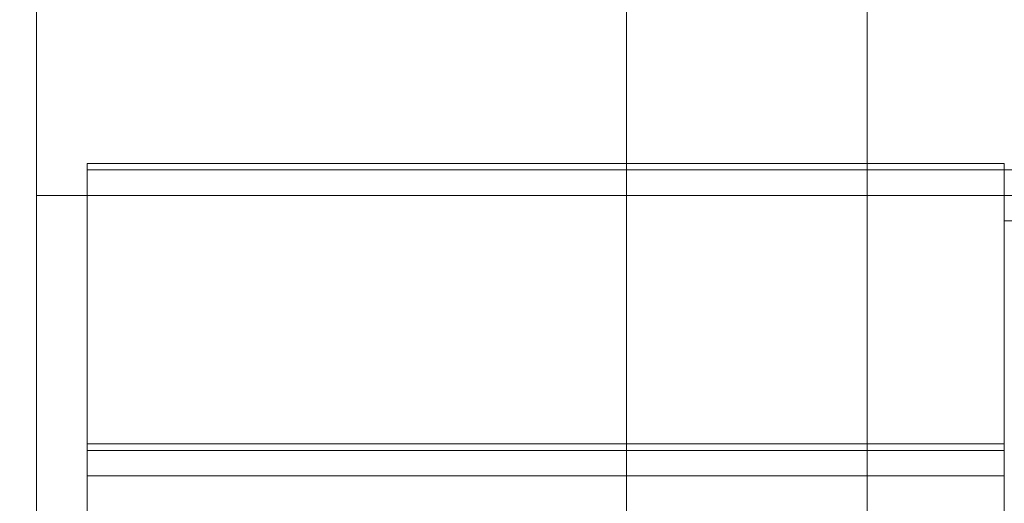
# Model space of a CAD drawing. Header units: inches. Extents: x -774 to 289, y -440 to 407.
# Tile 116 of 256: x -153 to -115, y 162 to 181. Entities that reach past the tile are written whole.
import ezdxf

# ---------------------------------------------------------------- set-up
doc = ezdxf.new("R2010")
doc.units = ezdxf.units.IN
doc.header["$MEASUREMENT"] = 0
for name, color, linetype, lineweight in [('A-FLOR', 192, 'Continuous', 13), ('A-FLOR-HRAL', 11, 'Continuous', 9), ('A-ROOF', 132, 'Continuous', 13), ('A-WALL', 113, 'Continuous', 13), ('S-STRS', 31, 'Continuous', 9)]:
    doc.layers.add(name, color=color, linetype=linetype, lineweight=lineweight)

# ---------------------------------------------------------------- blocks, each defined once
blk = doc.blocks.new('Assembled Stair - ___-313828-_3D_')
at = {"layer": 'S-STRS'}
mesh = blk.add_polyface(dxfattribs=at)
corners = [(-114.555, -13.356, 8.351), (-112.555, -13.356, 8.351), (-112.555, 173.644, 121.684), (-114.555, 173.644, 121.684)]
mesh.append_faces([[corners[k] for k in face] for face in [(0, 1, 2, 3)]])
mesh = blk.add_polyface(dxfattribs=at)
corners = [(-114.555, -13.356), (-114.555, -13.356, 8.351), (-114.555, 173.644, 121.684), (-114.555, 173.644, 107.652), (-114.555, -3.983)]
mesh.append_faces([[corners[k] for k in face] for face in [(3, 1, 2)]], dxfattribs={"vtx0": -1})
mesh.append_faces([[corners[k] for k in face] for face in [(4, 0, 1, 3)]], dxfattribs={"vtx2": -1})
mesh = blk.add_polyface(dxfattribs=at)
corners = [(-112.555, 173.644, 121.684), (-112.555, 173.644, 107.652), (-114.555, 173.644, 107.652), (-114.555, 173.644, 121.684)]
mesh.append_faces([[corners[k] for k in face] for face in [(0, 1, 2, 3)]])
mesh = blk.add_polyface(dxfattribs=at)
corners = [(-114.555, -3.983), (-114.555, 173.644, 107.652), (-112.555, 173.644, 107.652), (-112.555, -3.983)]
mesh.append_faces([[corners[k] for k in face] for face in [(3, 0, 1, 2)]])
blk = doc.blocks.new('Assembled Stair - ___-313827-_3D_')
at = {"layer": 'S-STRS'}
mesh = blk.add_polyface(dxfattribs=at)
corners = [(-152.555, -13.356, 8.351), (-150.555, -13.356, 8.351), (-150.555, 173.644, 121.684), (-152.555, 173.644, 121.684)]
mesh.append_faces([[corners[k] for k in face] for face in [(0, 1, 2, 3)]])
mesh = blk.add_polyface(dxfattribs=at)
corners = [(-152.555, -13.356), (-152.555, -13.356, 8.351), (-152.555, 173.644, 121.684), (-152.555, 173.644, 107.652), (-152.555, -3.983)]
mesh.append_faces([[corners[k] for k in face] for face in [(3, 1, 2)]], dxfattribs={"vtx0": -1})
mesh.append_faces([[corners[k] for k in face] for face in [(4, 0, 1, 3)]], dxfattribs={"vtx2": -1})
mesh = blk.add_polyface(dxfattribs=at)
corners = [(-150.555, 173.644, 121.684), (-150.555, 173.644, 107.652), (-152.555, 173.644, 107.652), (-152.555, 173.644, 121.684)]
mesh.append_faces([[corners[k] for k in face] for face in [(0, 1, 2, 3)]])
mesh = blk.add_polyface(dxfattribs=at)
corners = [(-152.555, -3.983), (-152.555, 173.644, 107.652), (-150.555, 173.644, 107.652), (-150.555, -3.983)]
mesh.append_faces([[corners[k] for k in face] for face in [(3, 0, 1, 2)]])
mesh = blk.add_polyface(dxfattribs=at)
corners = [(-150.555, -13.356, 8.351), (-150.555, -13.356), (-150.555, -3.983), (-150.555, 173.644, 107.652), (-150.555, 173.644, 121.684)]
mesh.append_faces([[corners[k] for k in face] for face in [(0, 1, 2), (3, 4, 0, 2)]], dxfattribs={"vtx2": -1})
blk = doc.blocks.new('Assembled Stair - Run_Internal_-313826-_3D_')
at = {"layer": 'S-STRS'}
mesh = blk.add_polyface(dxfattribs=at)
corners = [(-150.555, 174.644, 118), (-150.555, 174.894, 118), (-150.555, 174.894, 111.333), (-150.555, 174.644, 111.333)]
mesh.append_faces([[corners[k] for k in face] for face in [(0, 1, 2, 3)]])
mesh = blk.add_polyface(dxfattribs=at)
corners = [(-114.555, 174.894, 111.333), (-114.555, 174.644, 111.333), (-150.555, 174.644, 111.333), (-150.555, 174.894, 111.333)]
mesh.append_faces([[corners[k] for k in face] for face in [(0, 1, 2, 3)]])
mesh = blk.add_polyface(dxfattribs=at)
corners = [(-114.555, 174.894, 118), (-114.555, 174.894, 111.333), (-150.555, 174.894, 111.333), (-150.555, 174.894, 118)]
mesh.append_faces([[corners[k] for k in face] for face in [(3, 0, 1, 2)]])
mesh = blk.add_polyface(dxfattribs=at)
corners = [(-114.555, 174.644, 118), (-114.555, 174.894, 118), (-150.555, 174.894, 118), (-150.555, 174.644, 118)]
mesh.append_faces([[corners[k] for k in face] for face in [(0, 1, 2, 3)]])
mesh = blk.add_polyface(dxfattribs=at)
corners = [(-114.555, 174.644, 118), (-114.555, 174.644, 111.333), (-114.555, 174.894, 111.333), (-114.555, 174.894, 118)]
mesh.append_faces([[corners[k] for k in face] for face in [(3, 0, 1, 2)]])
mesh = blk.add_polyface(dxfattribs=at)
corners = [(-114.555, 174.644, 111.333), (-114.555, 174.644, 118), (-150.555, 174.644, 118), (-150.555, 174.644, 111.333)]
mesh.append_faces([[corners[k] for k in face] for face in [(3, 0, 1, 2)]])
mesh = blk.add_polyface(dxfattribs=at)
corners = [(-150.555, 162.644, 113.333), (-114.555, 162.644, 113.333), (-114.555, 174.644, 113.333), (-150.555, 174.644, 113.333)]
mesh.append_faces([[corners[k] for k in face] for face in [(2, 3, 0, 1)]])
mesh = blk.add_polyface(dxfattribs=at)
corners = [(-150.555, 163.644, 111.333), (-150.555, 174.644, 111.333), (-114.555, 174.644, 111.333), (-114.555, 163.644, 111.333)]
mesh.append_faces([[corners[k] for k in face] for face in [(2, 3, 0, 1)]])
mesh = blk.add_polyface(dxfattribs=at)
corners = [(-150.555, 162.644, 113.333), (-150.555, 174.644, 113.333), (-150.555, 174.644, 111.333), (-150.555, 163.644, 111.333), (-150.555, 163.644, 111.583), (-150.555, 162.644, 112.583)]
mesh.append_faces([[corners[k] for k in face] for face in [(2, 3, 4, 1)]], dxfattribs={"vtx2": -1})
mesh.append_faces([[corners[k] for k in face] for face in [(4, 5, 0, 1)]], dxfattribs={"vtx3": -1})
mesh = blk.add_polyface(dxfattribs=at)
corners = [(-150.555, 174.644, 113.333), (-114.555, 174.644, 113.333), (-114.555, 174.644, 111.333), (-150.555, 174.644, 111.333)]
mesh.append_faces([[corners[k] for k in face] for face in [(0, 1, 2, 3)]])
mesh = blk.add_polyface(dxfattribs=at)
corners = [(-114.555, 174.644, 113.333), (-114.555, 162.644, 113.333), (-114.555, 162.644, 112.583), (-114.555, 163.644, 111.583), (-114.555, 163.644, 111.333), (-114.555, 174.644, 111.333)]
mesh.append_faces([[corners[k] for k in face] for face in [(3, 0, 1, 2)]], dxfattribs={"vtx0": -1})
mesh.append_faces([[corners[k] for k in face] for face in [(3, 4, 5, 0)]], dxfattribs={"vtx3": -1})
mesh = blk.add_polyface(dxfattribs=at)
corners = [(-150.555, 163.644, 111.333), (-150.555, 163.894, 111.333), (-150.555, 163.894, 104.667), (-150.555, 163.644, 104.667)]
mesh.append_faces([[corners[k] for k in face] for face in [(0, 1, 2, 3)]])
mesh = blk.add_polyface(dxfattribs=at)
corners = [(-114.555, 163.894, 104.667), (-114.555, 163.644, 104.667), (-150.555, 163.644, 104.667), (-150.555, 163.894, 104.667)]
mesh.append_faces([[corners[k] for k in face] for face in [(0, 1, 2, 3)]])
mesh = blk.add_polyface(dxfattribs=at)
corners = [(-114.555, 163.894, 111.333), (-114.555, 163.894, 104.667), (-150.555, 163.894, 104.667), (-150.555, 163.894, 111.333)]
mesh.append_faces([[corners[k] for k in face] for face in [(0, 1, 2, 3)]])
mesh = blk.add_polyface(dxfattribs=at)
corners = [(-114.555, 163.644, 111.333), (-114.555, 163.894, 111.333), (-150.555, 163.894, 111.333), (-150.555, 163.644, 111.333)]
mesh.append_faces([[corners[k] for k in face] for face in [(0, 1, 2, 3)]])
mesh = blk.add_polyface(dxfattribs=at)
corners = [(-114.555, 163.644, 111.333), (-114.555, 163.644, 104.667), (-114.555, 163.894, 104.667), (-114.555, 163.894, 111.333)]
mesh.append_faces([[corners[k] for k in face] for face in [(3, 0, 1, 2)]])
mesh = blk.add_polyface(dxfattribs=at)
corners = [(-150.555, 151.644, 106.667), (-114.555, 151.644, 106.667), (-114.555, 163.644, 106.667), (-150.555, 163.644, 106.667)]
mesh.append_faces([[corners[k] for k in face] for face in [(2, 3, 0, 1)]])
mesh = blk.add_polyface(dxfattribs=at)
corners = [(-150.555, 152.644, 104.667), (-150.555, 163.644, 104.667), (-114.555, 163.644, 104.667), (-114.555, 152.644, 104.667)]
mesh.append_faces([[corners[k] for k in face] for face in [(2, 3, 0, 1)]])
mesh = blk.add_polyface(dxfattribs=at)
corners = [(-150.555, 151.644, 106.667), (-150.555, 163.644, 106.667), (-150.555, 163.644, 104.667), (-150.555, 152.644, 104.667), (-150.555, 152.644, 104.917), (-150.555, 151.644, 105.917)]
mesh.append_faces([[corners[k] for k in face] for face in [(2, 3, 4, 1)]], dxfattribs={"vtx2": -1})
mesh.append_faces([[corners[k] for k in face] for face in [(4, 5, 0, 1)]], dxfattribs={"vtx3": -1})
mesh = blk.add_polyface(dxfattribs=at)
corners = [(-150.555, 163.644, 106.667), (-114.555, 163.644, 106.667), (-114.555, 163.644, 104.667), (-150.555, 163.644, 104.667)]
mesh.append_faces([[corners[k] for k in face] for face in [(0, 1, 2, 3)]])
mesh = blk.add_polyface(dxfattribs=at)
corners = [(-114.555, 163.644, 104.667), (-114.555, 163.644, 111.333), (-150.555, 163.644, 111.333), (-150.555, 163.644, 104.667)]
mesh.append_faces([[corners[k] for k in face] for face in [(0, 1, 2, 3)]])
mesh = blk.add_polyface(dxfattribs=at)
corners = [(-150.555, 163.644, 111.333), (-114.555, 163.644, 111.333), (-114.555, 163.644, 111.583), (-150.555, 163.644, 111.583)]
mesh.append_faces([[corners[k] for k in face] for face in [(2, 3, 0, 1)]])
mesh = blk.add_polyface(dxfattribs=at)
corners = [(-114.555, 163.644, 111.583), (-114.555, 162.644, 112.583), (-150.555, 162.644, 112.583), (-150.555, 163.644, 111.583)]
mesh.append_faces([[corners[k] for k in face] for face in [(0, 1, 2, 3)]])
mesh = blk.add_polyface(dxfattribs=at)
corners = [(-114.555, 163.644, 106.667), (-114.555, 151.644, 106.667), (-114.555, 151.644, 105.917), (-114.555, 152.644, 104.917), (-114.555, 152.644, 104.667), (-114.555, 163.644, 104.667)]
mesh.append_faces([[corners[k] for k in face] for face in [(3, 0, 1, 2)]], dxfattribs={"vtx0": -1})
mesh.append_faces([[corners[k] for k in face] for face in [(3, 4, 5, 0)]], dxfattribs={"vtx3": -1})
mesh = blk.add_polyface(dxfattribs=at)
corners = [(-114.555, 162.644, 112.583), (-114.555, 162.644, 113.333), (-150.555, 162.644, 113.333), (-150.555, 162.644, 112.583)]
mesh.append_faces([[corners[k] for k in face] for face in [(0, 1, 2, 3)]])
blk = doc.blocks.new('Assembled Stair - ___-313825-_3D_')
blk.add_blockref('Assembled Stair - Run_Internal_-313826-_3D_', (0, 0))
blk = doc.blocks.new('Non-Monolithic Run - Run_Internal_-313826-_3D_')
at = {"layer": 'S-STRS'}
mesh = blk.add_polyface(dxfattribs=at)
corners = [(-150.555, 174.644, 118), (-150.555, 174.894, 118), (-150.555, 174.894, 111.333), (-150.555, 174.644, 111.333)]
mesh.append_faces([[corners[k] for k in face] for face in [(0, 1, 2, 3)]])
mesh = blk.add_polyface(dxfattribs=at)
corners = [(-114.555, 174.894, 111.333), (-114.555, 174.644, 111.333), (-150.555, 174.644, 111.333), (-150.555, 174.894, 111.333)]
mesh.append_faces([[corners[k] for k in face] for face in [(0, 1, 2, 3)]])
mesh = blk.add_polyface(dxfattribs=at)
corners = [(-114.555, 174.894, 118), (-114.555, 174.894, 111.333), (-150.555, 174.894, 111.333), (-150.555, 174.894, 118)]
mesh.append_faces([[corners[k] for k in face] for face in [(3, 0, 1, 2)]])
mesh = blk.add_polyface(dxfattribs=at)
corners = [(-114.555, 174.644, 118), (-114.555, 174.894, 118), (-150.555, 174.894, 118), (-150.555, 174.644, 118)]
mesh.append_faces([[corners[k] for k in face] for face in [(0, 1, 2, 3)]])
mesh = blk.add_polyface(dxfattribs=at)
corners = [(-114.555, 174.644, 118), (-114.555, 174.644, 111.333), (-114.555, 174.894, 111.333), (-114.555, 174.894, 118)]
mesh.append_faces([[corners[k] for k in face] for face in [(3, 0, 1, 2)]])
mesh = blk.add_polyface(dxfattribs=at)
corners = [(-114.555, 174.644, 111.333), (-114.555, 174.644, 118), (-150.555, 174.644, 118), (-150.555, 174.644, 111.333)]
mesh.append_faces([[corners[k] for k in face] for face in [(3, 0, 1, 2)]])
mesh = blk.add_polyface(dxfattribs=at)
corners = [(-150.555, 162.644, 113.333), (-114.555, 162.644, 113.333), (-114.555, 174.644, 113.333), (-150.555, 174.644, 113.333)]
mesh.append_faces([[corners[k] for k in face] for face in [(2, 3, 0, 1)]])
mesh = blk.add_polyface(dxfattribs=at)
corners = [(-150.555, 163.644, 111.333), (-150.555, 174.644, 111.333), (-114.555, 174.644, 111.333), (-114.555, 163.644, 111.333)]
mesh.append_faces([[corners[k] for k in face] for face in [(2, 3, 0, 1)]])
mesh = blk.add_polyface(dxfattribs=at)
corners = [(-150.555, 162.644, 113.333), (-150.555, 174.644, 113.333), (-150.555, 174.644, 111.333), (-150.555, 163.644, 111.333), (-150.555, 163.644, 111.583), (-150.555, 162.644, 112.583)]
mesh.append_faces([[corners[k] for k in face] for face in [(2, 3, 4, 1)]], dxfattribs={"vtx2": -1})
mesh.append_faces([[corners[k] for k in face] for face in [(4, 5, 0, 1)]], dxfattribs={"vtx3": -1})
mesh = blk.add_polyface(dxfattribs=at)
corners = [(-150.555, 174.644, 113.333), (-114.555, 174.644, 113.333), (-114.555, 174.644, 111.333), (-150.555, 174.644, 111.333)]
mesh.append_faces([[corners[k] for k in face] for face in [(0, 1, 2, 3)]])
mesh = blk.add_polyface(dxfattribs=at)
corners = [(-114.555, 174.644, 113.333), (-114.555, 162.644, 113.333), (-114.555, 162.644, 112.583), (-114.555, 163.644, 111.583), (-114.555, 163.644, 111.333), (-114.555, 174.644, 111.333)]
mesh.append_faces([[corners[k] for k in face] for face in [(3, 0, 1, 2)]], dxfattribs={"vtx0": -1})
mesh.append_faces([[corners[k] for k in face] for face in [(3, 4, 5, 0)]], dxfattribs={"vtx3": -1})
mesh = blk.add_polyface(dxfattribs=at)
corners = [(-150.555, 163.644, 111.333), (-150.555, 163.894, 111.333), (-150.555, 163.894, 104.667), (-150.555, 163.644, 104.667)]
mesh.append_faces([[corners[k] for k in face] for face in [(0, 1, 2, 3)]])
mesh = blk.add_polyface(dxfattribs=at)
corners = [(-114.555, 163.894, 104.667), (-114.555, 163.644, 104.667), (-150.555, 163.644, 104.667), (-150.555, 163.894, 104.667)]
mesh.append_faces([[corners[k] for k in face] for face in [(0, 1, 2, 3)]])
mesh = blk.add_polyface(dxfattribs=at)
corners = [(-114.555, 163.894, 111.333), (-114.555, 163.894, 104.667), (-150.555, 163.894, 104.667), (-150.555, 163.894, 111.333)]
mesh.append_faces([[corners[k] for k in face] for face in [(0, 1, 2, 3)]])
mesh = blk.add_polyface(dxfattribs=at)
corners = [(-114.555, 163.644, 111.333), (-114.555, 163.894, 111.333), (-150.555, 163.894, 111.333), (-150.555, 163.644, 111.333)]
mesh.append_faces([[corners[k] for k in face] for face in [(0, 1, 2, 3)]])
mesh = blk.add_polyface(dxfattribs=at)
corners = [(-114.555, 163.644, 111.333), (-114.555, 163.644, 104.667), (-114.555, 163.894, 104.667), (-114.555, 163.894, 111.333)]
mesh.append_faces([[corners[k] for k in face] for face in [(3, 0, 1, 2)]])
mesh = blk.add_polyface(dxfattribs=at)
corners = [(-150.555, 151.644, 106.667), (-114.555, 151.644, 106.667), (-114.555, 163.644, 106.667), (-150.555, 163.644, 106.667)]
mesh.append_faces([[corners[k] for k in face] for face in [(2, 3, 0, 1)]])
mesh = blk.add_polyface(dxfattribs=at)
corners = [(-150.555, 152.644, 104.667), (-150.555, 163.644, 104.667), (-114.555, 163.644, 104.667), (-114.555, 152.644, 104.667)]
mesh.append_faces([[corners[k] for k in face] for face in [(2, 3, 0, 1)]])
mesh = blk.add_polyface(dxfattribs=at)
corners = [(-150.555, 151.644, 106.667), (-150.555, 163.644, 106.667), (-150.555, 163.644, 104.667), (-150.555, 152.644, 104.667), (-150.555, 152.644, 104.917), (-150.555, 151.644, 105.917)]
mesh.append_faces([[corners[k] for k in face] for face in [(2, 3, 4, 1)]], dxfattribs={"vtx2": -1})
mesh.append_faces([[corners[k] for k in face] for face in [(4, 5, 0, 1)]], dxfattribs={"vtx3": -1})
mesh = blk.add_polyface(dxfattribs=at)
corners = [(-150.555, 163.644, 106.667), (-114.555, 163.644, 106.667), (-114.555, 163.644, 104.667), (-150.555, 163.644, 104.667)]
mesh.append_faces([[corners[k] for k in face] for face in [(0, 1, 2, 3)]])
mesh = blk.add_polyface(dxfattribs=at)
corners = [(-114.555, 163.644, 104.667), (-114.555, 163.644, 111.333), (-150.555, 163.644, 111.333), (-150.555, 163.644, 104.667)]
mesh.append_faces([[corners[k] for k in face] for face in [(0, 1, 2, 3)]])
mesh = blk.add_polyface(dxfattribs=at)
corners = [(-150.555, 163.644, 111.333), (-114.555, 163.644, 111.333), (-114.555, 163.644, 111.583), (-150.555, 163.644, 111.583)]
mesh.append_faces([[corners[k] for k in face] for face in [(2, 3, 0, 1)]])
mesh = blk.add_polyface(dxfattribs=at)
corners = [(-114.555, 163.644, 111.583), (-114.555, 162.644, 112.583), (-150.555, 162.644, 112.583), (-150.555, 163.644, 111.583)]
mesh.append_faces([[corners[k] for k in face] for face in [(0, 1, 2, 3)]])
mesh = blk.add_polyface(dxfattribs=at)
corners = [(-114.555, 163.644, 106.667), (-114.555, 151.644, 106.667), (-114.555, 151.644, 105.917), (-114.555, 152.644, 104.917), (-114.555, 152.644, 104.667), (-114.555, 163.644, 104.667)]
mesh.append_faces([[corners[k] for k in face] for face in [(3, 0, 1, 2)]], dxfattribs={"vtx0": -1})
mesh.append_faces([[corners[k] for k in face] for face in [(3, 4, 5, 0)]], dxfattribs={"vtx3": -1})
mesh = blk.add_polyface(dxfattribs=at)
corners = [(-114.555, 162.644, 112.583), (-114.555, 162.644, 113.333), (-150.555, 162.644, 113.333), (-150.555, 162.644, 112.583)]
mesh.append_faces([[corners[k] for k in face] for face in [(0, 1, 2, 3)]])
blk = doc.blocks.new('Top Rail Type - Top Rail_Internal_-313894-_3D_')
at = {"layer": 'A-FLOR-HRAL'}
mesh = blk.add_polyface(dxfattribs=at)
corners = [(-114.555, 173.644, 156), (-112.555, 173.644, 156), (-112.555, 173.644, 153.661), (-114.555, 173.644, 153.661)]
mesh.append_faces([[corners[k] for k in face] for face in [(2, 3, 0, 1)]])
mesh = blk.add_polyface(dxfattribs=at)
corners = [(-114.555, -13.356, 40.328), (-114.555, -13.356, 42.667), (-114.555, 173.644, 156), (-114.555, 173.644, 153.661)]
mesh.append_faces([[corners[k] for k in face] for face in [(3, 0, 1, 2)]])
mesh = blk.add_polyface(dxfattribs=at)
corners = [(-112.555, -13.356, 40.328), (-114.555, -13.356, 40.328), (-114.555, 173.644, 153.661), (-112.555, 173.644, 153.661)]
mesh.append_faces([[corners[k] for k in face] for face in [(0, 1, 2, 3)]])
mesh = blk.add_polyface(dxfattribs=at)
corners = [(-114.555, -13.356, 42.667), (-112.555, -13.356, 42.667), (-112.555, 173.644, 156), (-114.555, 173.644, 156)]
mesh.append_faces([[corners[k] for k in face] for face in [(0, 1, 2, 3)]])
blk = doc.blocks.new('Top Rail Type - Top Rail_Internal_-314421-_3D_')
at = {"layer": 'A-FLOR-HRAL'}
mesh = blk.add_polyface(dxfattribs=at)
corners = [(-114.555, 174.644, 156), (-114.555, 174.644, 154), (-114.555, 172.644, 154), (-114.555, 172.644, 156)]
mesh.append_faces([[corners[k] for k in face] for face in [(2, 3, 0, 1)]])
mesh = blk.add_polyface(dxfattribs=at)
corners = [(-114.555, 174.644, 154), (-114.555, 174.644, 156), (-103.555, 174.644, 156), (-103.555, 174.644, 154)]
mesh.append_faces([[corners[k] for k in face] for face in [(0, 1, 2, 3)]])
mesh = blk.add_polyface(dxfattribs=at)
corners = [(-114.555, 172.644, 154), (-114.555, 174.644, 154), (-103.555, 174.644, 154), (-105.555, 172.644, 154)]
mesh.append_faces([[corners[k] for k in face] for face in [(3, 0, 1, 2)]])
mesh = blk.add_polyface(dxfattribs=at)
corners = [(-114.555, 174.644, 156), (-114.555, 172.644, 156), (-105.555, 172.644, 156), (-103.555, 174.644, 156)]
mesh.append_faces([[corners[k] for k in face] for face in [(0, 1, 2, 3)]])
mesh = blk.add_polyface(dxfattribs=at)
corners = [(-114.555, 172.644, 156), (-114.555, 172.644, 154), (-105.555, 172.644, 154), (-105.555, 172.644, 156)]
mesh.append_faces([[corners[k] for k in face] for face in [(0, 1, 2, 3)]])

msp = doc.modelspace()

# ---------------------------------------------------------------- block references
at = {"layer": 'A-FLOR-HRAL'}
for name in ['Top Rail Type - Top Rail_Internal_-314421-_3D_', 'Top Rail Type - Top Rail_Internal_-313894-_3D_']:
    msp.add_blockref(name, (0, 0), dxfattribs=at)
at = {"layer": 'S-STRS'}
for name in ['Assembled Stair - ___-313825-_3D_', 'Non-Monolithic Run - Run_Internal_-313826-_3D_', 'Assembled Stair - ___-313827-_3D_', 'Assembled Stair - ___-313828-_3D_']:
    msp.add_blockref(name, (0, 0), dxfattribs=at)

# ---------------------------------------------------------------- meshes
at = {"layer": 'A-FLOR'}
mesh = msp.add_polyface(dxfattribs=at)
corners = [(135.445, 302.644, -12), (135.445, -125.356, -12), (-160.555, -125.356, -12), (-160.555, 302.644, -12)]
mesh.append_faces([[corners[k] for k in face] for face in [(2, 3, 0, 1)]])
mesh = msp.add_polyface(dxfattribs=at)
corners = [(135.445, 302.644), (-160.555, 302.644), (-160.555, -125.356), (135.445, -125.356)]
mesh.append_faces([[corners[k] for k in face] for face in [(2, 3, 0, 1)]])
mesh = msp.add_polyface(dxfattribs=at)
corners = [(127.445, 294.644, 109.25), (127.445, -117.356, 109.25), (-152.555, -117.356, 109.25), (-152.555, -13.356, 109.25), (-104.555, -13.356, 109.25), (-104.555, 173.644, 109.25), (-152.555, 173.644, 109.25), (-152.555, 294.644, 109.25)]
mesh.append_faces([[corners[k] for k in face] for face in [(4, 1, 2, 3)]], dxfattribs={"vtx0": -1})
mesh.append_faces([[corners[k] for k in face] for face in [(1, 4, 5)]], dxfattribs={"vtx0": -1, "vtx2": -1})
mesh.append_faces([[corners[k] for k in face] for face in [(5, 7, 0, 1)]], dxfattribs={"vtx0": -1, "vtx3": -1})
mesh.append_faces([[corners[k] for k in face] for face in [(6, 7, 5)]], dxfattribs={"vtx1": -1})
mesh = msp.add_polyface(dxfattribs=at)
corners = [(127.445, -117.356, 120), (127.445, 294.644, 120), (-152.555, 294.644, 120), (-152.555, 173.644, 120), (-104.555, 173.644, 120), (-104.555, -13.356, 120), (-152.555, -13.356, 120), (-152.555, -117.356, 120)]
mesh.append_faces([[corners[k] for k in face] for face in [(5, 0, 4)]], dxfattribs={"vtx0": -1, "vtx1": -1})
mesh.append_faces([[corners[k] for k in face] for face in [(7, 0, 5, 6)]], dxfattribs={"vtx1": -1})
mesh.append_faces([[corners[k] for k in face] for face in [(1, 2, 4, 0)]], dxfattribs={"vtx1": -1, "vtx2": -1})
mesh.append_faces([[corners[k] for k in face] for face in [(2, 3, 4)]], dxfattribs={"vtx2": -1})
mesh = msp.add_polyface(dxfattribs=at)
corners = [(-152.555, -117.356, 109.25), (-152.555, -117.356, 120), (-152.555, -13.356, 120), (-152.555, -13.356, 109.25), (-152.555, 294.644, 120), (-152.555, 294.644, 109.25), (-152.555, 173.644, 109.25), (-152.555, 173.644, 120)]
mesh.append_faces([[corners[k] for k in face] for face in [(3, 0, 1, 2), (5, 6, 7, 4)]])
mesh = msp.add_polyface(dxfattribs=at)
corners = [(-104.555, 173.644, 109.25), (-104.555, 173.644, 120), (-152.555, 173.644, 120), (-152.555, 173.644, 109.25)]
mesh.append_faces([[corners[k] for k in face] for face in [(1, 2, 3, 0)]])
at = {"layer": 'A-ROOF'}
mesh = msp.add_polyface(dxfattribs=at)
corners = [(-172.555, -137.356, 120), (-172.555, 314.644, 120), (-119.938, 314.644, 251.543), (-119.938, -137.356, 251.543)]
mesh.append_faces([[corners[k] for k in face] for face in [(0, 1, 2, 3)]])
mesh = msp.add_polyface(dxfattribs=at)
corners = [(-172.555, 314.644, 152.311), (-172.555, -137.356, 152.311), (-129.385, -137.356, 260.236), (-129.385, 314.644, 260.236)]
mesh.append_faces([[corners[k] for k in face] for face in [(3, 0, 1, 2)]])
mesh = msp.add_polyface(dxfattribs=at)
corners = [(-95.024, 314.644, 277.416), (-129.385, 314.644, 260.236), (-129.385, -137.356, 260.236), (-95.024, -137.356, 277.416), (-12.555, -137.356, 318.651), (-12.555, 314.644, 318.651)]
mesh.append_faces([[corners[k] for k in face] for face in [(4, 5, 0, 3)]], dxfattribs={"vtx2": -1})
mesh.append_faces([[corners[k] for k in face] for face in [(0, 1, 2, 3)]], dxfattribs={"vtx3": -1})
mesh = msp.add_polyface(dxfattribs=at)
corners = [(-119.938, 314.644, 251.543), (-95.024, 314.644, 264), (-12.555, 314.644, 305.234), (-12.555, -137.356, 305.234), (-95.024, -137.356, 264), (-119.938, -137.356, 251.543)]
mesh.append_faces([[corners[k] for k in face] for face in [(5, 0, 1, 4)]], dxfattribs={"vtx2": -1})
mesh.append_faces([[corners[k] for k in face] for face in [(1, 2, 3, 4)]], dxfattribs={"vtx3": -1})
at = {"layer": 'A-WALL'}
mesh = msp.add_polyface(dxfattribs=at)
corners = [(-160.555, -117.356), (-160.555, 294.644), (-152.555, 294.644), (-152.555, -117.356)]
mesh.append_faces([[corners[k] for k in face] for face in [(0, 1, 2, 3)]])
mesh = msp.add_polyface(dxfattribs=at)
corners = [(-160.555, 294.644, 150), (-160.555, -117.356, 150), (-152.555, -117.356, 170), (-152.555, 294.644, 170)]
mesh.append_faces([[corners[k] for k in face] for face in [(3, 0, 1, 2)]])
mesh = msp.add_polyface(dxfattribs=at)
corners = [(-152.555, 294.644), (-152.555, 294.644, 170), (-152.555, -117.356, 170), (-152.555, -117.356), (-152.555, -17.356, 96.077), (-152.555, -17.356, 72.077), (-152.555, -89.356, 72.077), (-152.555, -89.356, 96.077), (-152.555, 130.644, 96.077), (-152.555, 130.644, 72.077), (-152.555, 58.644, 72.077), (-152.555, 58.644, 96.077), (-152.555, 266.644, 97.778), (-152.555, 266.644, 73.778), (-152.555, 194.644, 73.778), (-152.555, 194.644, 97.778)]
mesh.append_faces([[corners[k] for k in face] for face in [(2, 11, 1), (12, 1, 15)]], dxfattribs={"vtx0": -1, "vtx1": -1})
mesh.append_faces([[corners[k] for k in face] for face in [(8, 15, 1, 11)]], dxfattribs={"vtx0": -1, "vtx1": -1, "vtx2": -1})
mesh.append_faces([[corners[k] for k in face] for face in [(3, 6, 7, 2), (10, 3, 0, 9), (13, 0, 1, 12), (0, 13, 14), (8, 14, 15)]], dxfattribs={"vtx0": -1, "vtx2": -1})
mesh.append_faces([[corners[k] for k in face] for face in [(2, 7, 4, 11), (14, 8, 9, 0)]], dxfattribs={"vtx0": -1, "vtx2": -1, "vtx3": -1})
mesh.append_faces([[corners[k] for k in face] for face in [(5, 6, 3, 10)]], dxfattribs={"vtx1": -1, "vtx2": -1, "vtx3": -1})
mesh.append_faces([[corners[k] for k in face] for face in [(4, 5, 10, 11)]], dxfattribs={"vtx1": -1, "vtx3": -1})
at = {"layer": 'S-STRS'}
mesh = msp.add_polyface(dxfattribs=at)
corners = [(-152.555, -13.356, 8.351), (-150.555, -13.356, 8.351), (-150.555, 173.644, 121.684), (-152.555, 173.644, 121.684)]
mesh.append_faces([[corners[k] for k in face] for face in [(0, 1, 2, 3)]])
mesh = msp.add_polyface(dxfattribs=at)
corners = [(-152.555, -13.356), (-152.555, -13.356, 8.351), (-152.555, 173.644, 121.684), (-152.555, 173.644, 107.652), (-152.555, -3.983)]
mesh.append_faces([[corners[k] for k in face] for face in [(3, 1, 2)]], dxfattribs={"vtx0": -1})
mesh.append_faces([[corners[k] for k in face] for face in [(4, 0, 1, 3)]], dxfattribs={"vtx2": -1})
mesh = msp.add_polyface(dxfattribs=at)
corners = [(-150.555, 173.644, 121.684), (-150.555, 173.644, 107.652), (-152.555, 173.644, 107.652), (-152.555, 173.644, 121.684)]
mesh.append_faces([[corners[k] for k in face] for face in [(0, 1, 2, 3)]])
mesh = msp.add_polyface(dxfattribs=at)
corners = [(-152.555, -3.983), (-152.555, 173.644, 107.652), (-150.555, 173.644, 107.652), (-150.555, -3.983)]
mesh.append_faces([[corners[k] for k in face] for face in [(3, 0, 1, 2)]])
mesh = msp.add_polyface(dxfattribs=at)
corners = [(-150.555, -13.356, 8.351), (-150.555, -13.356), (-150.555, -3.983), (-150.555, 173.644, 107.652), (-150.555, 173.644, 121.684)]
mesh.append_faces([[corners[k] for k in face] for face in [(0, 1, 2), (3, 4, 0, 2)]], dxfattribs={"vtx2": -1})
mesh = msp.add_polyface(dxfattribs=at)
corners = [(-114.555, -13.356, 8.351), (-112.555, -13.356, 8.351), (-112.555, 173.644, 121.684), (-114.555, 173.644, 121.684)]
mesh.append_faces([[corners[k] for k in face] for face in [(0, 1, 2, 3)]])
mesh = msp.add_polyface(dxfattribs=at)
corners = [(-114.555, -13.356), (-114.555, -13.356, 8.351), (-114.555, 173.644, 121.684), (-114.555, 173.644, 107.652), (-114.555, -3.983)]
mesh.append_faces([[corners[k] for k in face] for face in [(3, 1, 2)]], dxfattribs={"vtx0": -1})
mesh.append_faces([[corners[k] for k in face] for face in [(4, 0, 1, 3)]], dxfattribs={"vtx2": -1})
mesh = msp.add_polyface(dxfattribs=at)
corners = [(-112.555, 173.644, 121.684), (-112.555, 173.644, 107.652), (-114.555, 173.644, 107.652), (-114.555, 173.644, 121.684)]
mesh.append_faces([[corners[k] for k in face] for face in [(0, 1, 2, 3)]])
mesh = msp.add_polyface(dxfattribs=at)
corners = [(-114.555, -3.983), (-114.555, 173.644, 107.652), (-112.555, 173.644, 107.652), (-112.555, -3.983)]
mesh.append_faces([[corners[k] for k in face] for face in [(3, 0, 1, 2)]])

doc.saveas('drawing.dxf')
